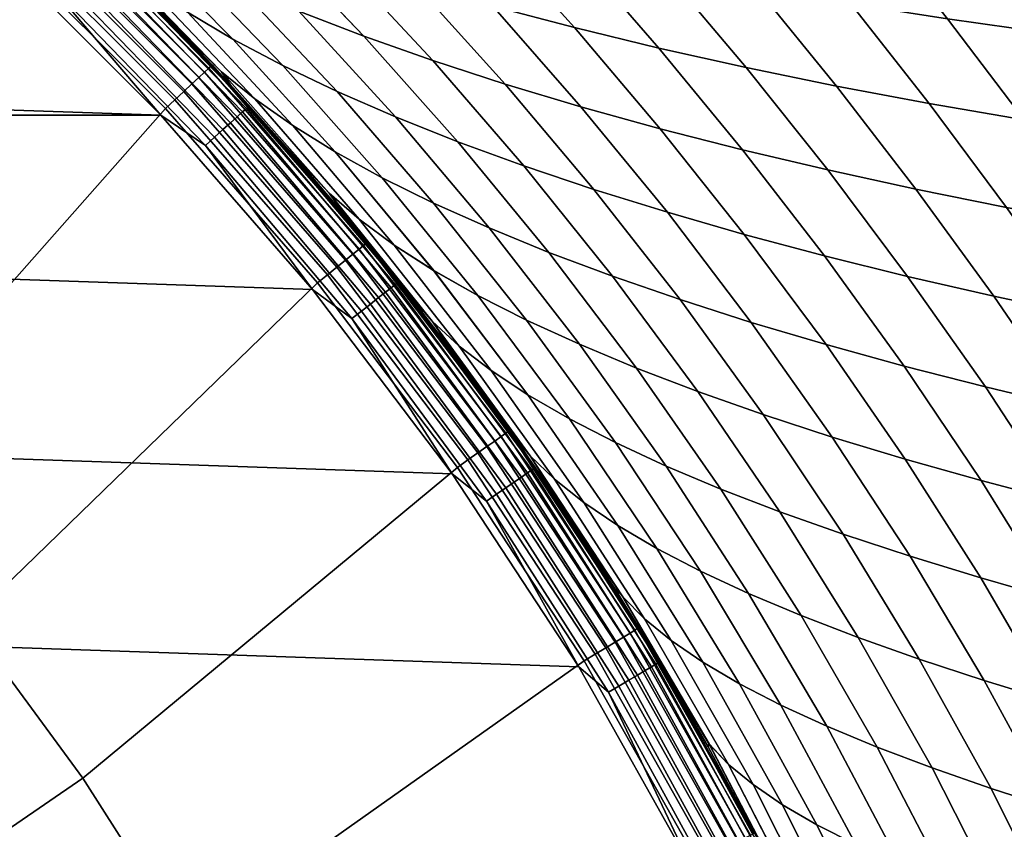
# Model space of a CAD drawing. Header units: metres. Extents: x -24 to 94, y -256 to 25.
# Tile 131 of 195: x 16.2 to 23.05, y 11.07 to 16.7. Entities that reach past the tile are written whole.
import ezdxf

# ---------------------------------------------------------------- set-up
doc = ezdxf.new("R2010")
doc.units = ezdxf.units.M
doc.layers.add('solid_10_061_003_XXX', color=7, linetype='CONTINUOUS')

msp = doc.modelspace()

# ---------------------------------------------------------------- linework, layer by layer
at = {"layer": 'solid_10_061_003_XXX'}
for points in [[(17.534067, 16.375675, 138.980301), (16.375675, 17.534067, 138.980301), (16.358904, 17.516109, 139.068146), (17.516109, 16.358904, 139.068146)], [(16.375675, 17.534067, 138.980301), (17.534067, 16.375675, 138.980301), (17.540064, 16.381275, 138.890091), (16.381275, 17.540064, 138.890091)], [(16.819683, 17.120111, 122.5327), (16.384283, 17.537254, 122.283615), (16.381275, 17.540064, 138.890091), (17.540064, 16.381275, 138.890091)], [(17.66584, 16.245556, 57.005375), (17.540064, 16.381275, 0.5), (16.381275, 17.540064, 0.5), (17.246984, 16.689562, 57.230453)], [(16.679411, 17.246384, 0.413778), (16.381275, 17.540064, 0.5), (17.540064, 16.381275, 0.5)], [(16.819698, 17.120098, 57.467293), (17.246984, 16.689562, 57.230453), (16.381275, 17.540064, 0.5)], [(17.486788, 16.331518, 139.150055), (16.331518, 17.486788, 139.150055), (16.294432, 17.447077, 139.223328), (17.447077, 16.294432, 139.223328)], [(17.516109, 16.358904, 139.068146), (16.358904, 17.516109, 139.068146), (16.331518, 17.486788, 139.150055), (17.486788, 16.331518, 139.150055)], [(16.949648, 17.303362, 60.549644), (17.684408, 16.560143, 60.058403), (17.367159, 16.747889, 59.435154), (16.609022, 17.495163, 59.926411)], [(17.684473, 16.560076, 119.941628), (16.94972, 17.303293, 119.450394), (16.609102, 17.49509, 120.073631), (17.367231, 16.747814, 120.56488)], [(17.927879, 17.276983, 63.53788), (18.594488, 16.580217, 63.002419), (18.1422, 16.754036, 62.400337), (17.45542, 17.451012, 62.935535)], [(18.594534, 16.580179, 116.997597), (17.927935, 17.276939, 116.462143), (17.455484, 17.450958, 117.064491), (18.14225, 16.75399, 117.599686)], [(19.453632, 17.311476, 66.388847), (20.056824, 16.640638, 65.811737), (19.490629, 16.790249, 65.268379), (18.870581, 17.457142, 65.844788)], [(20.056852, 16.640629, 114.188255), (19.453674, 17.311457, 113.611153), (18.870632, 17.457113, 114.15522), (19.490664, 16.79023, 114.731621)], [(17.3983, 16.248877, 139.285507), (16.248877, 17.3983, 139.285507), (16.196371, 17.342079, 139.334518), (17.342079, 16.196371, 139.334518)], [(17.447077, 16.294432, 139.223328), (16.294432, 17.447077, 139.223328), (16.248877, 17.3983, 139.285507), (17.3983, 16.248877, 139.285507)], [(17.342079, 16.196371, 139.334518), (16.196371, 17.342079, 139.334518), (16.13866, 17.280285, 139.368744), (17.280285, 16.13866, 139.368744)], [(22.818342, 17.287621, 69.776337), (23.339195, 16.604559, 69.151527), (22.650888, 16.700991, 68.761391), (22.117516, 17.375105, 69.382668)], [(23.33919, 16.604607, 110.848427), (22.818346, 17.287664, 110.22361), (22.117529, 17.375135, 110.617294), (22.65089, 16.701027, 111.238564)], [(17.280285, 16.13866, 139.368744), (16.13866, 17.280285, 139.368744), (16.077728, 17.215044, 139.387024), (17.215044, 16.077728, 139.387024)], [(16.679411, 17.246384, 0.413778), (17.794096, 16.093809, 0.413778), (17.77742, 16.078728, 0.329482), (16.66378, 17.230223, 0.329482)], [(16.679411, 17.246384, 0.413778), (17.540064, 16.381275, 0.5), (17.794096, 16.093809, 0.413778)], [(17.319118, 17.115791, 61.171417), (18.031607, 16.376026, 60.679882), (17.684408, 16.560143, 60.058403), (16.949648, 17.303362, 60.549644)], [(18.031666, 16.375967, 119.320145), (17.319183, 17.11573, 118.828613), (16.94972, 17.303293, 119.450394), (17.684473, 16.560076, 119.941628)], [(18.425203, 17.108677, 64.129059), (19.07272, 16.411406, 63.592987), (18.594488, 16.580217, 63.002419), (17.927879, 17.276983, 63.53788)], [(19.072758, 16.411375, 116.407021), (18.425251, 17.108641, 115.870956), (17.927935, 17.276939, 116.462143), (18.594534, 16.580179, 116.997597)], [(20.056791, 17.17329, 66.912712), (20.644068, 16.497774, 66.334381), (20.056824, 16.640638, 65.811737), (19.453632, 17.311476, 66.388847)], [(20.644089, 16.497774, 113.665604), (20.056826, 17.173283, 113.08728), (19.453674, 17.311457, 113.611153), (20.056852, 16.640629, 114.188255)], [(23.53219, 17.210051, 70.137978), (24.04113, 16.517405, 69.508766), (23.339195, 16.604559, 69.151527), (22.818342, 17.287621, 69.776337)], [(24.041117, 16.517464, 110.491173), (23.532185, 17.210106, 109.861961), (22.818346, 17.287664, 110.22361), (23.33919, 16.604607, 110.848427)], [(14.969821, 13.539404, 139.704315), (17.215044, 16.077728, 139.387024), (16.077728, 17.215044, 139.387024), (14.032059, 14.509042, 139.704315)], [(16.638201, 17.203773, 0.250378), (17.750132, 16.054047, 0.250378), (17.71306, 16.020517, 0.178874), (16.603453, 17.167843, 0.178874)], [(16.66378, 17.230223, 0.329482), (17.77742, 16.078728, 0.329482), (17.750132, 16.054047, 0.250378), (16.638201, 17.203773, 0.250378)], [(-17.182989, 16.031057), (-16.048237, 17.166946), (17.182987, 16.031057)], [(-16.048237, 17.166946), (16.048237, 17.166948), (17.182987, 16.031057)], [(16.397381, 16.954767, 0.007596), (17.182987, 16.031057), (16.048237, 17.166948)], [(16.560593, 17.123526, 0.117146), (17.667336, 15.979161, 0.117146), (17.614349, 15.931239, 0.067075), (16.510925, 17.07217, 0.067075)], [(16.603453, 17.167843, 0.178874), (17.71306, 16.020517, 0.178874), (17.667336, 15.979161, 0.117146), (16.560593, 17.123526, 0.117146)], [(17.604454, 16.333107, 122.252777), (16.825089, 17.133621, 121.806412), (16.819683, 17.120111, 122.5327), (17.246971, 16.689577, 122.769539)], [(17.246971, 16.689577, 122.769539), (16.819683, 17.120111, 122.5327), (17.540064, 16.381275, 138.890091)], [(16.825001, 17.133707, 58.193634), (17.60437, 16.333199, 57.747269), (17.246984, 16.689562, 57.230453), (16.819698, 17.120098, 57.467293)], [(17.080481, 16.939123, 58.81271), (17.835979, 16.144823, 58.366444), (17.60437, 16.333199, 57.747269), (16.825001, 17.133707, 58.193634)], [(17.836058, 16.144739, 121.633591), (17.080561, 16.939045, 121.187332), (16.825089, 17.133621, 121.806412), (17.604454, 16.333107, 122.252777)], [(17.716833, 16.932625, 61.789165), (18.408129, 16.195683, 61.297028), (18.031607, 16.376026, 60.679882), (17.319118, 17.115791, 61.171417)], [(18.40818, 16.195629, 118.702995), (17.716892, 16.932571, 118.210861), (17.319183, 17.11573, 118.828613), (18.031666, 16.375967, 119.320145)], [(18.946438, 16.946346, 64.706688), (19.57588, 16.247839, 64.169632), (19.07272, 16.411406, 63.592987), (18.425203, 17.108677, 64.129059)], [(19.575912, 16.247816, 115.830368), (18.94648, 16.94632, 115.29332), (18.425251, 17.108641, 115.870956), (19.072758, 16.411375, 116.407021)], [(20.679163, 17.042852, 67.414024), (21.2514, 16.361912, 66.833923), (20.644068, 16.497774, 66.334381), (20.056791, 17.17329, 66.912712)], [(21.251413, 16.361921, 113.166054), (20.67919, 17.042854, 112.58596), (20.056826, 17.173283, 113.08728), (20.644089, 16.497774, 113.665604)], [(16.510925, 17.07217, 0.067075), (17.614349, 15.931239, 0.067075), (17.555716, 15.878207, 0.030184), (16.455963, 17.015341, 0.030184)], [(21.319729, 16.920448, 67.890602), (21.877737, 16.233335, 67.308144), (21.2514, 16.361912, 66.833923), (20.679163, 17.042852, 67.414024)], [(21.877745, 16.233355, 112.691826), (21.319748, 16.920462, 112.109367), (20.67919, 17.042854, 112.58596), (21.251413, 16.361921, 113.166054)], [(16.455963, 17.015341, 0.030184), (17.555716, 15.878207, 0.030184), (17.493217, 15.821681, 0.007596), (16.397381, 16.954767, 0.007596)], [(16.397381, 16.954767, 0.007596), (17.493217, 15.821681, 0.007596), (17.182987, 16.031057)], [(17.367159, 16.747889, 59.435154), (18.099802, 15.959294, 58.988621), (17.835979, 16.144823, 58.366444), (17.080481, 16.939123, 58.81271)], [(18.099873, 15.959217, 121.011414), (17.367231, 16.747814, 120.56488), (17.080561, 16.939045, 121.187332), (17.836058, 16.144739, 121.633591)], [(18.1422, 16.754036, 62.400337), (18.813349, 16.019253, 61.907261), (18.408129, 16.195683, 61.297028), (17.716833, 16.932625, 61.789165)], [(18.813396, 16.019207, 118.092758), (18.14225, 16.75399, 117.599686), (17.716892, 16.932571, 118.210861), (18.40818, 16.195629, 118.702995)], [(19.490629, 16.790249, 65.268379), (20.102962, 16.089758, 64.729935), (19.57588, 16.247839, 64.169632), (18.946438, 16.946346, 64.706688)], [(20.102989, 16.089745, 115.270058), (19.490664, 16.79023, 114.731621), (18.94648, 16.94632, 115.29332), (19.575912, 16.247816, 115.830368)], [(21.977352, 16.806391, 68.340408), (22.521875, 16.112356, 67.754974), (21.877737, 16.233335, 67.308144), (21.319729, 16.920448, 67.890602)], [(22.521877, 16.112385, 112.244987), (21.977364, 16.806417, 111.659561), (21.319748, 16.920462, 112.109367), (21.877745, 16.233355, 112.691826)], [(20.056824, 16.640638, 65.811737), (20.652952, 15.937405, 65.271492), (20.102962, 16.089758, 64.729935), (19.490629, 16.790249, 65.268379)], [(20.652973, 15.937398, 114.7285), (20.056852, 16.640629, 114.188255), (19.490664, 16.79023, 114.731621), (20.102989, 16.089745, 115.270058)], [(22.650888, 16.700991, 68.761391), (23.182604, 15.999287, 68.172348), (22.521875, 16.112356, 67.754974), (21.977352, 16.806391, 68.340408)], [(23.1826, 15.999326, 111.827606), (22.65089, 16.701027, 111.238564), (21.977364, 16.806417, 111.659561), (22.521877, 16.112385, 112.244987)], [(17.684408, 16.560143, 60.058403), (18.395189, 15.776716, 59.611221), (18.099802, 15.959294, 58.988621), (17.367159, 16.747889, 59.435154)], [(18.395254, 15.776646, 120.388809), (17.684473, 16.560076, 119.941628), (17.367231, 16.747814, 120.56488), (18.099873, 15.959217, 121.011414)], [(18.594488, 16.580217, 63.002419), (19.246508, 15.846903, 62.508064), (18.813349, 16.019253, 61.907261), (18.1422, 16.754036, 62.400337)], [(19.24655, 15.846864, 117.491951), (18.594534, 16.580179, 116.997597), (18.14225, 16.75399, 117.599686), (18.813396, 16.019207, 118.092758)], [(23.339195, 16.604559, 69.151527), (23.858713, 15.894439, 68.558212), (23.182604, 15.999287, 68.172348), (22.650888, 16.700991, 68.761391)], [(23.858704, 15.894487, 111.441742), (23.33919, 16.604607, 110.848427), (22.65089, 16.701027, 111.238564), (23.1826, 15.999326, 111.827606)], [(17.665827, 16.245569, 122.994621), (17.246971, 16.689577, 122.769539), (17.540064, 16.381275, 138.890091)], [(17.604454, 16.333107, 122.252777), (17.246971, 16.689577, 122.769539), (17.665827, 16.245569, 122.994621)], [(17.60437, 16.333199, 57.747269), (17.66584, 16.245556, 57.005375), (17.246984, 16.689562, 57.230453)], [(20.644068, 16.497774, 66.334381), (21.224842, 15.791017, 65.791878), (20.652952, 15.937405, 65.271492), (20.056824, 16.640638, 65.811737)], [(21.224857, 15.791018, 114.208107), (20.644089, 16.497774, 113.665604), (20.056852, 16.640629, 114.188255), (20.652973, 15.937398, 114.7285)], [(19.07272, 16.411406, 63.592987), (19.706573, 15.678844, 63.097004), (19.246508, 15.846903, 62.508064), (18.594488, 16.580217, 63.002419)], [(19.70661, 15.678813, 116.903008), (19.072758, 16.411375, 116.407021), (18.594534, 16.580179, 116.997597), (19.24655, 15.846864, 117.491951)], [(18.031607, 16.376026, 60.679882), (18.721498, 15.597198, 60.231686), (18.395189, 15.776716, 59.611221), (17.684408, 16.560143, 60.058403)], [(18.721558, 15.597133, 119.768341), (18.031666, 16.375967, 119.320145), (17.684473, 16.560076, 119.941628), (18.395254, 15.776646, 120.388809)], [(21.2514, 16.361912, 66.833923), (21.817612, 15.650836, 66.288696), (21.224842, 15.791017, 65.791878), (20.644068, 16.497774, 66.334381)], [(21.817621, 15.650847, 113.711281), (21.251413, 16.361921, 113.166054), (20.644089, 16.497774, 113.665604), (21.224857, 15.791018, 114.208107)], [(18.591646, 15.125426, 139.068146), (17.516109, 16.358904, 139.068146), (17.486788, 16.331518, 139.150055), (18.560524, 15.100106, 139.150055)], [(18.610706, 15.140933, 138.980301), (17.534067, 16.375675, 138.980301), (17.516109, 16.358904, 139.068146), (18.591646, 15.125426, 139.068146)], [(17.534067, 16.375675, 138.980301), (18.610706, 15.140933, 138.980301), (18.617071, 15.146111, 138.890091), (17.540064, 16.381275, 138.890091)], [(18.075855, 15.78808, 123.208145), (17.665827, 16.245569, 122.994621), (17.540064, 16.381275, 138.890091), (18.617071, 15.146111, 138.890091)], [(18.868483, 14.831736, 56.397972), (18.617071, 15.146111, 0.5), (17.540064, 16.381275, 0.5), (18.476885, 15.316813, 56.589436)], [(17.794096, 16.093809, 0.413778), (17.540064, 16.381275, 0.5), (18.617071, 15.146111, 0.5)], [(18.075867, 15.788067, 56.791847), (18.476885, 15.316813, 56.589436), (17.540064, 16.381275, 0.5)], [(17.66584, 16.245556, 57.005375), (18.075867, 15.788067, 56.791847), (17.540064, 16.381275, 0.5)], [(18.408129, 16.195683, 61.297028), (19.078083, 15.420844, 60.847443), (18.721498, 15.597198, 60.231686), (18.031607, 16.376026, 60.679882)], [(19.078135, 15.420787, 119.15258), (18.40818, 16.195629, 118.702995), (18.031666, 16.375967, 119.320145), (18.721558, 15.597133, 119.768341)], [(19.57588, 16.247839, 64.169632), (20.192486, 15.515298, 63.671658), (19.706573, 15.678844, 63.097004), (19.07272, 16.411406, 63.592987)], [(20.192516, 15.515274, 116.328346), (19.575912, 16.247816, 115.830368), (19.072758, 16.411375, 116.407021), (19.70661, 15.678813, 116.903008)], [(21.877737, 16.233335, 67.308144), (22.43012, 15.517138, 66.759705), (21.817612, 15.650836, 66.288696), (21.2514, 16.361912, 66.833923)], [(22.430124, 15.517157, 113.240273), (21.877745, 16.233355, 112.691826), (21.251413, 16.361921, 113.166054), (21.817621, 15.650847, 113.711281)], [(18.518375, 15.065815, 139.223328), (17.447077, 16.294432, 139.223328), (17.3983, 16.248877, 139.285507), (18.466602, 15.023696, 139.285507)], [(18.560524, 15.100106, 139.150055), (17.486788, 16.331518, 139.150055), (17.447077, 16.294432, 139.223328), (18.518375, 15.065815, 139.223328)], [(17.60437, 16.333199, 57.747269), (18.352242, 15.489162, 57.344162), (18.075867, 15.788067, 56.791847), (17.66584, 16.245556, 57.005375)], [(17.835979, 16.144823, 58.366444), (18.561659, 15.308011, 57.963139), (18.352242, 15.489162, 57.344162), (17.60437, 16.333199, 57.747269)], [(18.352324, 15.489064, 122.655876), (17.604454, 16.333107, 122.252777), (17.665827, 16.245569, 122.994621), (18.075855, 15.78808, 123.208145)], [(18.561735, 15.30792, 122.036903), (17.836058, 16.144739, 121.633591), (17.604454, 16.333107, 122.252777), (18.352324, 15.489064, 122.655876)], [(18.466602, 15.023696, 139.285507), (17.3983, 16.248877, 139.285507), (17.342079, 16.196371, 139.334518), (18.406929, 14.975148, 139.334518)], [(20.102962, 16.089758, 64.729935), (20.703182, 15.356482, 64.229607), (20.192486, 15.515298, 63.671658), (19.57588, 16.247839, 64.169632)], [(20.703207, 15.356465, 115.770393), (20.102989, 16.089745, 115.270058), (19.575912, 16.247816, 115.830368), (20.192516, 15.515274, 116.328346)], [(22.521875, 16.112356, 67.754974), (23.061098, 15.390224, 67.202827), (22.43012, 15.517138, 66.759705), (21.877737, 16.233335, 67.308144)], [(23.061098, 15.390253, 112.797142), (22.521877, 16.112385, 112.244987), (21.877745, 16.233355, 112.691826), (22.430124, 15.517157, 113.240273)], [(18.406929, 14.975148, 139.334518), (17.342079, 16.196371, 139.334518), (17.280285, 16.13866, 139.368744), (18.341343, 14.921789, 139.368744)], [(18.813349, 16.019253, 61.907261), (19.464294, 15.247765, 61.455921), (19.078083, 15.420844, 60.847443), (18.408129, 16.195683, 61.297028)], [(19.464342, 15.247714, 118.544098), (18.813396, 16.019207, 118.092758), (18.40818, 16.195629, 118.702995), (19.078135, 15.420787, 119.15258)], [(18.341343, 14.921789, 139.368744), (17.280285, 16.13866, 139.368744), (17.215044, 16.077728, 139.387024), (18.272095, 14.865451, 139.387024)], [(17.794096, 16.093809, 0.413778), (18.829308, 14.869355, 0.413778), (18.811661, 14.85542, 0.329482), (17.77742, 16.078728, 0.329482)], [(17.794096, 16.093809, 0.413778), (18.617071, 15.146111, 0.5), (18.829308, 14.869355, 0.413778)], [(18.099802, 15.959294, 58.988621), (18.804165, 15.129242, 58.584641), (18.561659, 15.308011, 57.963139), (17.835979, 16.144823, 58.366444)], [(18.804235, 15.129157, 121.41539), (18.099873, 15.959217, 121.011414), (17.836058, 16.144739, 121.633591), (18.561735, 15.30792, 122.036903)], [(20.652952, 15.937405, 65.271492), (21.237604, 15.202614, 64.768425), (20.703182, 15.356482, 64.229607), (20.102962, 16.089758, 64.729935)], [(21.237623, 15.202606, 115.231567), (20.652973, 15.937398, 114.7285), (20.102989, 16.089745, 115.270058), (20.703207, 15.356465, 115.770393)], [(23.182604, 15.999287, 68.172348), (23.709274, 15.270404, 67.615982), (23.061098, 15.390224, 67.202827), (22.521875, 16.112356, 67.754974)], [(23.709269, 15.270441, 112.38398), (23.1826, 15.999326, 111.827606), (22.521877, 16.112385, 112.244987), (23.061098, 15.390253, 112.797142)], [(-17.182989, 16.031057), (18.237709, 14.82012), (19.207317, 13.539899), (-18.237711, 14.820119)], [(-17.182989, 16.031057), (17.182987, 16.031057), (18.237709, 14.82012)], [(15.840724, 12.509295, 139.704315), (18.272095, 14.865451, 139.387024), (17.215044, 16.077728, 139.387024), (14.969821, 13.539404, 139.704315)], [(17.493217, 15.821681, 0.007596), (18.237709, 14.82012), (17.182987, 16.031057)], [(17.71306, 16.020517, 0.178874), (18.743557, 14.80164, 0.178874), (18.695173, 14.763431, 0.117146), (17.667336, 15.979161, 0.117146)], [(17.750132, 16.054047, 0.250378), (18.782785, 14.832617, 0.250378), (18.743557, 14.80164, 0.178874), (17.71306, 16.020517, 0.178874)], [(17.77742, 16.078728, 0.329482), (18.811661, 14.85542, 0.329482), (18.782785, 14.832617, 0.250378), (17.750132, 16.054047, 0.250378)], [(19.246508, 15.846903, 62.508064), (19.879343, 15.078092, 62.054607), (19.464294, 15.247765, 61.455921), (18.813349, 16.019253, 61.907261)], [(19.879385, 15.078049, 117.945404), (19.24655, 15.846864, 117.491951), (18.813396, 16.019207, 118.092758), (19.464342, 15.247714, 118.544098)], [(17.667336, 15.979161, 0.117146), (18.695173, 14.763431, 0.117146), (18.639105, 14.719153, 0.067075), (17.614349, 15.931239, 0.067075)], [(18.395189, 15.776716, 59.611221), (19.079096, 14.952927, 59.206123), (18.804165, 15.129242, 58.584641), (18.099802, 15.959294, 58.988621)], [(19.079161, 14.952848, 120.793907), (18.395254, 15.776646, 120.388809), (18.099873, 15.959217, 121.011414), (18.804235, 15.129157, 121.41539)], [(17.555716, 15.878207, 0.030184), (18.577059, 14.670156, 0.030184), (18.510925, 14.617931, 0.007596), (17.493217, 15.821681, 0.007596)], [(17.614349, 15.931239, 0.067075), (18.639105, 14.719153, 0.067075), (18.577059, 14.670156, 0.030184), (17.555716, 15.878207, 0.030184)], [(21.224842, 15.791017, 65.791878), (21.794687, 15.053915, 65.285698), (21.237604, 15.202614, 64.768425), (20.652952, 15.937405, 65.271492)], [(21.794703, 15.053915, 114.714294), (21.224857, 15.791018, 114.208107), (20.652973, 15.937398, 114.7285), (21.237623, 15.202606, 115.231567)], [(17.493217, 15.821681, 0.007596), (18.510925, 14.617931, 0.007596), (18.237709, 14.82012)], [(19.706573, 15.678844, 63.097004), (20.322159, 14.912015, 62.641075), (19.879343, 15.078092, 62.054607), (19.246508, 15.846903, 62.508064)], [(20.322193, 14.911979, 117.358932), (19.70661, 15.678813, 116.903008), (19.24655, 15.846864, 117.491951), (19.879385, 15.078049, 117.945404)], [(18.476873, 15.316825, 123.410561), (18.075855, 15.78808, 123.208145), (18.617071, 15.146111, 138.890091)], [(18.352324, 15.489064, 122.655876), (18.075855, 15.78808, 123.208145), (18.476873, 15.316825, 123.410561)], [(18.352242, 15.489162, 57.344162), (18.476885, 15.316813, 56.589436), (18.075867, 15.788067, 56.791847)], [(18.721498, 15.597198, 60.231686), (19.385792, 14.779137, 59.825031), (19.079096, 14.952927, 59.206123), (18.395189, 15.776716, 59.611221)], [(19.385851, 14.779065, 120.174995), (18.721558, 15.597133, 119.768341), (18.395254, 15.776646, 120.388809), (19.079161, 14.952848, 120.793907)], [(21.817612, 15.650836, 66.288696), (22.373365, 14.910604, 65.778999), (21.794687, 15.053915, 65.285698), (21.224842, 15.791017, 65.791878)], [(22.373377, 14.910612, 114.220985), (21.817621, 15.650847, 113.711281), (21.224857, 15.791018, 114.208107), (21.794703, 15.053915, 114.714294)], [(20.192486, 15.515298, 63.671658), (20.791634, 14.749727, 63.212906), (20.322159, 14.912015, 62.641075), (19.706573, 15.678844, 63.097004)], [(20.791664, 14.7497, 116.787094), (20.192516, 15.515274, 116.328346), (19.70661, 15.678813, 116.903008), (20.322193, 14.911979, 117.358932)], [(22.43012, 15.517138, 66.759705), (22.972443, 14.772938, 66.246101), (22.373365, 14.910604, 65.778999), (21.817612, 15.650836, 66.288696)], [(22.972448, 14.772954, 113.753876), (22.430124, 15.517157, 113.240273), (21.817621, 15.650847, 113.711281), (22.373377, 14.910612, 114.220985)], [(19.078083, 15.420844, 60.847443), (19.723593, 14.607944, 60.438812), (19.385792, 14.779137, 59.825031), (18.721498, 15.597198, 60.231686)], [(19.723644, 14.607879, 119.561211), (19.078135, 15.420787, 119.15258), (18.721558, 15.597133, 119.768341), (19.385851, 14.779065, 120.174995)], [(18.352242, 15.489162, 57.344162), (19.067636, 14.600075, 56.980953), (18.868483, 14.831736, 56.397972), (18.476885, 15.316813, 56.589436)], [(18.561659, 15.308011, 57.963139), (19.256348, 14.427188, 57.599575), (19.067636, 14.600075, 56.980953), (18.352242, 15.489162, 57.344162)], [(19.067717, 14.599969, 123.019089), (18.352324, 15.489064, 122.655876), (18.476873, 15.316825, 123.410561), (18.868473, 14.831748, 123.60202)], [(19.256424, 14.427089, 122.400459), (18.561735, 15.30792, 122.036903), (18.352324, 15.489064, 122.655876), (19.067717, 14.599969, 123.019089)], [(20.703182, 15.356482, 64.229607), (21.286665, 14.591424, 63.767689), (20.791634, 14.749727, 63.212906), (20.192486, 15.515298, 63.671658)], [(21.286692, 14.591403, 116.232307), (20.703207, 15.356465, 115.770393), (20.192516, 15.515274, 116.328346), (20.791664, 14.7497, 116.787094)], [(23.061098, 15.390224, 67.202827), (23.59059, 14.641212, 66.684929), (22.972443, 14.772938, 66.246101), (22.43012, 15.517138, 66.759705)], [(23.59059, 14.641235, 113.315041), (23.061098, 15.390253, 112.797142), (22.430124, 15.517157, 113.240273), (22.972448, 14.772954, 113.753876)], [(19.464294, 15.247765, 61.455921), (20.091833, 14.439419, 61.044918), (19.723593, 14.607944, 60.438812), (19.078083, 15.420844, 60.847443)], [(20.091881, 14.439362, 118.955101), (19.464342, 15.247714, 118.544098), (19.078135, 15.420787, 119.15258), (19.723644, 14.607879, 119.561211)], [(21.237604, 15.202614, 64.768425), (21.80615, 14.437297, 64.303009), (21.286665, 14.591424, 63.767689), (20.703182, 15.356482, 64.229607)], [(21.806171, 14.437284, 115.696983), (21.237623, 15.202606, 115.231567), (20.703207, 15.356465, 115.770393), (21.286692, 14.591403, 116.232307)], [(18.868473, 14.831748, 123.60202), (18.476873, 15.316825, 123.410561), (18.617071, 15.146111, 138.890091)], [(18.804165, 15.129242, 58.584641), (19.478888, 14.256269, 58.220181), (19.256348, 14.427188, 57.599575), (18.561659, 15.308011, 57.963139)], [(19.478956, 14.256177, 121.779846), (18.804235, 15.129157, 121.41539), (18.561735, 15.30792, 122.036903), (19.256424, 14.427089, 122.400459)], [(19.879343, 15.078092, 62.054607), (20.489704, 14.273665, 61.640842), (20.091833, 14.439419, 61.044918), (19.464294, 15.247765, 61.455921)], [(20.489746, 14.273615, 118.359169), (19.879385, 15.078049, 117.945404), (19.464342, 15.247714, 118.544098), (20.091881, 14.439362, 118.955101)], [(21.794687, 15.053915, 65.285698), (22.348984, 14.287542, 64.816452), (21.80615, 14.437297, 64.303009), (21.237604, 15.202614, 64.768425)], [(22.349001, 14.287537, 115.18354), (21.794703, 15.053915, 114.714294), (21.237623, 15.202606, 115.231567), (21.806171, 14.437284, 115.696983)], [(19.5805, 13.821426, 139.068146), (18.591646, 15.125426, 139.068146), (18.560524, 15.100106, 139.150055), (19.547722, 13.798289, 139.150055)], [(19.600574, 13.835596, 138.980301), (18.610706, 15.140933, 138.980301), (18.591646, 15.125426, 139.068146), (19.5805, 13.821426, 139.068146)], [(18.610706, 15.140933, 138.980301), (19.600574, 13.835596, 138.980301), (19.607277, 13.840327, 138.890091), (18.617071, 15.146111, 138.890091)], [(19.250242, 14.332767, 123.782684), (18.868473, 14.831748, 123.60202), (18.617071, 15.146111, 138.890091), (19.607277, 13.840327, 138.890091)], [(19.62146, 13.820213, 56.046844), (19.607277, 13.840327, 0.5), (18.617071, 15.146111, 0.5), (19.25025, 14.332754, 56.217312)], [(18.829308, 14.869355, 0.413778), (18.617071, 15.146111, 0.5), (19.607277, 13.840327, 0.5)], [(18.868483, 14.831736, 56.397972), (19.25025, 14.332754, 56.217312), (18.617071, 15.146111, 0.5)], [(19.079096, 14.952927, 59.206123), (19.734585, 14.087356, 58.840248), (19.478888, 14.256269, 58.220181), (18.804165, 15.129242, 58.584641)], [(19.734648, 14.08727, 121.159782), (19.079161, 14.952848, 120.793907), (18.804235, 15.129157, 121.41539), (19.478956, 14.256177, 121.779846)], [(19.503332, 13.766954, 139.223328), (18.518375, 15.065815, 139.223328), (18.466602, 15.023696, 139.285507), (19.448807, 13.728466, 139.285507)], [(19.547722, 13.798289, 139.150055), (18.560524, 15.100106, 139.150055), (18.518375, 15.065815, 139.223328), (19.503332, 13.766954, 139.223328)], [(20.322159, 14.912015, 62.641075), (20.916098, 14.110842, 62.224186), (20.489704, 14.273665, 61.640842), (19.879343, 15.078092, 62.054607)], [(20.916136, 14.110799, 117.775826), (20.322193, 14.911979, 117.358932), (19.879385, 15.078049, 117.945404), (20.489746, 14.273615, 118.359169)], [(19.448807, 13.728466, 139.285507), (18.466602, 15.023696, 139.285507), (18.406929, 14.975148, 139.334518), (19.38596, 13.684104, 139.334518)], [(22.373365, 14.910604, 65.778999), (22.914053, 14.142354, 65.305611), (22.348984, 14.287542, 64.816452), (21.794687, 15.053915, 65.285698)], [(22.914066, 14.142357, 114.694374), (22.373377, 14.910612, 114.220985), (21.794703, 15.053915, 114.714294), (22.349001, 14.287537, 115.18354)], [(19.316883, 13.635345, 139.368744), (18.341343, 14.921789, 139.368744), (18.272095, 14.865451, 139.387024), (19.243952, 13.583864, 139.387024)], [(19.38596, 13.684104, 139.334518), (18.406929, 14.975148, 139.334518), (18.341343, 14.921789, 139.368744), (19.316883, 13.635345, 139.368744)], [(19.385792, 14.779137, 59.825031), (20.02277, 13.920483, 59.457253), (19.734585, 14.087356, 58.840248), (19.079096, 14.952927, 59.206123)], [(20.022829, 13.920403, 120.54277), (19.385851, 14.779065, 120.174995), (19.079161, 14.952848, 120.793907), (19.734648, 14.08727, 121.159782)], [(16.640879, 11.423316, 139.704315), (19.243952, 13.583864, 139.387024), (18.272095, 14.865451, 139.387024), (15.840724, 12.509295, 139.704315)], [(18.811661, 14.85542, 0.329482), (19.761885, 13.565766, 0.329482), (19.73155, 13.544942, 0.250378), (18.782785, 14.832617, 0.250378)], [(18.829308, 14.869355, 0.413778), (19.780422, 13.578491, 0.413778), (19.761885, 13.565766, 0.329482), (18.811661, 14.85542, 0.329482)], [(18.829308, 14.869355, 0.413778), (19.607277, 13.840327, 0.5), (19.780422, 13.578491, 0.413778)], [(20.791634, 14.749727, 63.212906), (21.369873, 13.951116, 62.792553), (20.916098, 14.110842, 62.224186), (20.322159, 14.912015, 62.641075)], [(21.369907, 13.951079, 117.207451), (20.791664, 14.7497, 116.787094), (20.322193, 14.911979, 117.358932), (20.916136, 14.110799, 117.775826)], [(22.972443, 14.772938, 66.246101), (23.500113, 14.001969, 65.768265), (22.914053, 14.142354, 65.305611), (22.373365, 14.910604, 65.778999)], [(23.500122, 14.00198, 114.23172), (22.972448, 14.772954, 113.753876), (22.373377, 14.910612, 114.220985), (22.914066, 14.142357, 114.694374)], [(-18.237711, 14.820119), (19.207317, 13.539899), (20.087158, 12.196555), (-19.207319, 13.539897)], [(18.510925, 14.617931, 0.007596), (19.207317, 13.539899), (18.237709, 14.82012)], [(18.743557, 14.80164, 0.178874), (19.690342, 13.516654, 0.178874), (19.639513, 13.481762, 0.117146), (18.695173, 14.763431, 0.117146)], [(18.782785, 14.832617, 0.250378), (19.73155, 13.544942, 0.250378), (19.690342, 13.516654, 0.178874), (18.743557, 14.80164, 0.178874)], [(19.067717, 14.599969, 123.019089), (18.868473, 14.831748, 123.60202), (19.250242, 14.332767, 123.782684)], [(19.067636, 14.600075, 56.980953), (19.25025, 14.332754, 56.217312), (18.868483, 14.831736, 56.397972)], [(18.639105, 14.719153, 0.067075), (19.580612, 13.441329, 0.067075), (19.515432, 13.396585, 0.030184), (18.577059, 14.670156, 0.030184)], [(18.695173, 14.763431, 0.117146), (19.639513, 13.481762, 0.117146), (19.580612, 13.441329, 0.067075), (18.639105, 14.719153, 0.067075)], [(19.723593, 14.607944, 60.438812), (20.342775, 13.755687, 60.068668), (20.02277, 13.920483, 59.457253), (19.385792, 14.779137, 59.825031)], [(20.342831, 13.755614, 119.931351), (19.723644, 14.607879, 119.561211), (19.385851, 14.779065, 120.174995), (20.022829, 13.920403, 120.54277)], [(21.286665, 14.591424, 63.767689), (21.849892, 13.794653, 63.343552), (21.369873, 13.951116, 62.792553), (20.791634, 14.749727, 63.212906)], [(21.84992, 13.794624, 116.656448), (21.286692, 14.591403, 116.232307), (20.791664, 14.7497, 116.787094), (21.369907, 13.951079, 117.207451)], [(23.59059, 14.641212, 66.684929), (24.105778, 13.866665, 66.202362), (23.500113, 14.001969, 65.768265), (22.972443, 14.772938, 66.246101)], [(24.105782, 13.866684, 113.797623), (23.59059, 14.641235, 113.315041), (22.972448, 14.772954, 113.753876), (23.500122, 14.00198, 114.23172)], [(18.577059, 14.670156, 0.030184), (19.515432, 13.396585, 0.030184), (19.445957, 13.348894, 0.007596), (18.510925, 14.617931, 0.007596)], [(18.510925, 14.617931, 0.007596), (19.445957, 13.348894, 0.007596), (19.207317, 13.539899)], [(19.067636, 14.600075, 56.980953), (19.7491, 13.664855, 56.654533), (19.62146, 13.820213, 56.046844), (19.25025, 14.332754, 56.217312)], [(19.256348, 14.427188, 57.599575), (19.918427, 13.501303, 57.272785), (19.7491, 13.664855, 56.654533), (19.067636, 14.600075, 56.980953)], [(19.067717, 14.599969, 123.019089), (19.250242, 14.332767, 123.782684), (19.621452, 13.820226, 123.953148), (19.749176, 13.664743, 123.345505)], [(19.918499, 13.501197, 122.727249), (19.256424, 14.427089, 122.400459), (19.067717, 14.599969, 123.019089), (19.749176, 13.664743, 123.345505)], [(20.091833, 14.439419, 61.044918), (20.69393, 13.593005, 60.671978), (20.342775, 13.755687, 60.068668), (19.723593, 14.607944, 60.438812)], [(20.693979, 13.592939, 119.328041), (20.091881, 14.439362, 118.955101), (19.723644, 14.607879, 119.561211), (20.342831, 13.755614, 119.931351)], [(21.80615, 14.437297, 64.303009), (22.355011, 13.641621, 63.874794), (21.849892, 13.794653, 63.343552), (21.286665, 14.591424, 63.767689)], [(22.355036, 13.6416, 116.125206), (21.806171, 14.437284, 115.696983), (21.286692, 14.591403, 116.232307), (21.84992, 13.794624, 116.656448)], [(20.489704, 14.273665, 61.640842), (21.075405, 13.432506, 61.264702), (20.69393, 13.593005, 60.671978), (20.091833, 14.439419, 61.044918)], [(21.075449, 13.432447, 118.735313), (20.489746, 14.273615, 118.359169), (20.091881, 14.439362, 118.955101), (20.693979, 13.592939, 119.328041)], [(19.478888, 14.256269, 58.220181), (20.122196, 13.339356, 57.89241), (19.918427, 13.501303, 57.272785), (19.256348, 14.427188, 57.599575)], [(20.122263, 13.339257, 122.10762), (19.478956, 14.256177, 121.779846), (19.256424, 14.427089, 122.400459), (19.918499, 13.501197, 122.727249)], [(22.348984, 14.287542, 64.816452), (22.884092, 13.492186, 64.383881), (22.355011, 13.641621, 63.874794), (21.80615, 14.437297, 64.303009)], [(22.884111, 13.492172, 115.616112), (22.349001, 14.287537, 115.18354), (21.806171, 14.437284, 115.696983), (22.355036, 13.6416, 116.125206)], [(19.621452, 13.820226, 123.953148), (19.250242, 14.332767, 123.782684), (19.607277, 13.840327, 138.890091)], [(19.734585, 14.087356, 58.840248), (20.359737, 13.179021, 58.510925), (20.122196, 13.339356, 57.89241), (19.478888, 14.256269, 58.220181)], [(20.359798, 13.178927, 121.489098), (19.734648, 14.08727, 121.159782), (19.478956, 14.256177, 121.779846), (20.122263, 13.339257, 122.10762)], [(20.916098, 14.110842, 62.224186), (21.486069, 13.27432, 61.844482), (21.075405, 13.432506, 61.264702), (20.489704, 14.273665, 61.640842)], [(21.486109, 13.274267, 118.155533), (20.916136, 14.110799, 117.775826), (20.489746, 14.273615, 118.359169), (21.075449, 13.432447, 118.735313)], [(22.914053, 14.142354, 65.305611), (23.435986, 13.346516, 64.868431), (22.884092, 13.492186, 64.383881), (22.348984, 14.287542, 64.816452)], [(23.436003, 13.34651, 115.131561), (22.914066, 14.142357, 114.694374), (22.349001, 14.287537, 115.18354), (22.884111, 13.492172, 115.616112)], [(21.369873, 13.951116, 62.792553), (21.924749, 13.118585, 62.408951), (21.486069, 13.27432, 61.844482), (20.916098, 14.110842, 62.224186)], [(21.924784, 13.11854, 117.591057), (21.369907, 13.951079, 117.207451), (20.916136, 14.110799, 117.775826), (21.486109, 13.274267, 118.155533)], [(23.500113, 14.001969, 65.768265), (24.009399, 13.204824, 65.326256), (23.435986, 13.346516, 64.868431), (22.914053, 14.142354, 65.305611)], [(24.009413, 13.204826, 114.673737), (23.500122, 14.00198, 114.23172), (22.914066, 14.142357, 114.694374), (23.436003, 13.34651, 115.131561)], [(20.02277, 13.920483, 59.457253), (20.630377, 13.020299, 59.125847), (20.359737, 13.179021, 58.510925), (19.734585, 14.087356, 58.840248)], [(20.630434, 13.020211, 120.874176), (20.022829, 13.920403, 120.54277), (19.734648, 14.08727, 121.159782), (20.359798, 13.178927, 121.489098)], [(20.342775, 13.755687, 60.068668), (20.933445, 12.863193, 59.734684), (20.630377, 13.020299, 59.125847), (20.02277, 13.920483, 59.457253)], [(20.933498, 12.863112, 120.265335), (20.342831, 13.755614, 119.931351), (20.022829, 13.920403, 120.54277), (20.630434, 13.020211, 120.874176)], [(21.849892, 13.794653, 63.343552), (22.390278, 12.965438, 62.955757), (21.924749, 13.118585, 62.408951), (21.369873, 13.951116, 62.792553)], [(22.39031, 12.9654, 117.04425), (21.84992, 13.794624, 116.656448), (21.369907, 13.951079, 117.207451), (21.924784, 13.11854, 117.591057)], [(20.499056, 12.465752, 138.980301), (19.600574, 13.835596, 138.980301), (19.5805, 13.821426, 139.068146), (20.478062, 12.452985, 139.068146)], [(19.600574, 13.835596, 138.980301), (20.499056, 12.465752, 138.980301), (20.506065, 12.470015, 138.890091), (19.607277, 13.840327, 138.890091)], [(19.981455, 13.294415, 124.11367), (19.621452, 13.820226, 123.953148), (19.607277, 13.840327, 138.890091), (20.506065, 12.470015, 138.890091)], [(20.665039, 12.204759, 55.593475), (20.506065, 12.470015, 0.5), (19.607277, 13.840327, 0.5), (20.329521, 12.755805, 55.735294)], [(19.780422, 13.578491, 0.413778), (19.607277, 13.840327, 0.5), (20.506065, 12.470015, 0.5)], [(19.981462, 13.294402, 55.886326), (20.329521, 12.755805, 55.735294), (19.607277, 13.840327, 0.5)], [(19.62146, 13.820213, 56.046844), (19.981462, 13.294402, 55.886326), (19.607277, 13.840327, 0.5)], [(20.397356, 12.403907, 139.223328), (19.503332, 13.766954, 139.223328), (19.448807, 13.728466, 139.285507), (20.34033, 12.369228, 139.285507)], [(20.443781, 12.432138, 139.150055), (19.547722, 13.798289, 139.150055), (19.503332, 13.766954, 139.223328), (20.397356, 12.403907, 139.223328)], [(20.478062, 12.452985, 139.068146), (19.5805, 13.821426, 139.068146), (19.547722, 13.798289, 139.150055), (20.443781, 12.432138, 139.150055)], [(19.749176, 13.664743, 123.345505), (19.621452, 13.820226, 123.953148), (19.981455, 13.294415, 124.11367)], [(19.7491, 13.664855, 56.654533), (20.392841, 12.684588, 56.363026), (19.981462, 13.294402, 55.886326), (19.62146, 13.820213, 56.046844)], [(20.69393, 13.593005, 60.671978), (21.26827, 12.707707, 60.334961), (20.933445, 12.863193, 59.734684), (20.342775, 13.755687, 60.068668)], [(21.26832, 12.707633, 119.665062), (20.693979, 13.592939, 119.328041), (20.342831, 13.755614, 119.931351), (20.933498, 12.863112, 120.265335)], [(22.355011, 13.641621, 63.874794), (22.881487, 12.815018, 63.48254), (22.390278, 12.965438, 62.955757), (21.849892, 13.794653, 63.343552)], [(22.881514, 12.814987, 116.517464), (22.355036, 13.6416, 116.125206), (21.84992, 13.794624, 116.656448), (22.39031, 12.9654, 117.04425)], [(20.34033, 12.369228, 139.285507), (19.448807, 13.728466, 139.285507), (19.38596, 13.684104, 139.334518), (20.274603, 12.329259, 139.334518)], [(20.20236, 12.285327, 139.368744), (19.316883, 13.635345, 139.368744), (19.243952, 13.583864, 139.387024), (20.126085, 12.238944, 139.387024)], [(20.274603, 12.329259, 139.334518), (19.38596, 13.684104, 139.334518), (19.316883, 13.635345, 139.368744), (20.20236, 12.285327, 139.368744)], [(19.918427, 13.501303, 57.272785), (20.544107, 12.531445, 56.980919), (20.392841, 12.684588, 56.363026), (19.7491, 13.664855, 56.654533)], [(20.392912, 12.684474, 123.637009), (19.749176, 13.664743, 123.345505), (19.981455, 13.294415, 124.11367)], [(20.544174, 12.531336, 123.019112), (19.918499, 13.501197, 122.727249), (19.749176, 13.664743, 123.345505), (20.392912, 12.684474, 123.637009)], [(22.884092, 13.492186, 64.383881), (23.397203, 12.667462, 63.986946), (22.881487, 12.815018, 63.48254), (22.355011, 13.641621, 63.874794)], [(23.397228, 12.667439, 116.013054), (22.884111, 13.492172, 115.616112), (22.355036, 13.6416, 116.125206), (22.881514, 12.814987, 116.517464)], [(17.366711, 10.286319, 139.704315), (20.126085, 12.238944, 139.387024), (19.243952, 13.583864, 139.387024), (16.640879, 11.423316, 139.704315)], [(19.761885, 13.565766, 0.329482), (20.623848, 12.215524, 0.329482), (20.59219, 12.196773, 0.250378), (19.73155, 13.544942, 0.250378)], [(19.780422, 13.578491, 0.413778), (20.643192, 12.226982, 0.413778), (20.623848, 12.215524, 0.329482), (19.761885, 13.565766, 0.329482)], [(19.780422, 13.578491, 0.413778), (20.506065, 12.470015, 0.5), (20.643192, 12.226982, 0.413778)], [(21.075405, 13.432506, 61.264702), (21.634016, 12.553878, 60.92424), (21.26827, 12.707707, 60.334961), (20.69393, 13.593005, 60.671978)], [(21.634062, 12.553809, 119.075775), (21.075449, 13.432447, 118.735313), (20.693979, 13.592939, 119.328041), (21.26832, 12.707633, 119.665062)], [(-19.207319, 13.539897), (20.087158, 12.196555), (20.872784, 10.797078), (-20.087158, 12.196553)], [(19.445957, 13.348894, 0.007596), (20.087158, 12.196555), (19.207317, 13.539899)], [(19.639513, 13.481762, 0.117146), (20.496138, 12.139881, 0.117146), (20.434668, 12.103473, 0.067075), (19.580612, 13.441329, 0.067075)], [(19.690342, 13.516654, 0.178874), (20.549183, 12.1713, 0.178874), (20.496138, 12.139881, 0.117146), (19.639513, 13.481762, 0.117146)], [(19.73155, 13.544942, 0.250378), (20.59219, 12.196773, 0.250378), (20.549183, 12.1713, 0.178874), (19.690342, 13.516654, 0.178874)], [(20.122196, 13.339356, 57.89241), (20.730309, 12.379594, 57.599533), (20.544107, 12.531445, 56.980919), (19.918427, 13.501303, 57.272785)], [(20.730371, 12.37949, 122.40049), (20.122263, 13.339257, 122.10762), (19.918499, 13.501197, 122.727249), (20.544174, 12.531336, 123.019112)], [(23.435986, 13.346516, 64.868431), (23.936255, 12.522911, 64.466621), (23.397203, 12.667462, 63.986946), (22.884092, 13.492186, 64.383881)], [(23.936274, 12.522896, 115.533379), (23.436003, 13.34651, 115.131561), (22.884111, 13.492172, 115.616112), (23.397228, 12.667439, 116.013054)], [(19.580612, 13.441329, 0.067075), (20.434668, 12.103473, 0.067075), (20.366646, 12.063183, 0.030184), (19.515432, 13.396585, 0.030184)], [(21.486069, 13.27432, 61.844482), (22.02953, 12.401805, 61.500206), (21.634016, 12.553878, 60.92424), (21.075405, 13.432506, 61.264702)], [(22.029572, 12.401744, 118.499809), (21.486109, 13.274267, 118.155533), (21.075449, 13.432447, 118.735313), (21.634062, 12.553809, 119.075775)], [(19.515432, 13.396585, 0.030184), (20.366646, 12.063183, 0.030184), (20.29414, 12.020238, 0.007596), (19.445957, 13.348894, 0.007596)], [(19.445957, 13.348894, 0.007596), (20.29414, 12.020238, 0.007596), (20.087158, 12.196555)], [(20.329514, 12.755816, 124.264702), (19.981455, 13.294415, 124.11367), (20.506065, 12.470015, 138.890091)], [(20.392912, 12.684474, 123.637009), (19.981455, 13.294415, 124.11367), (20.329514, 12.755816, 124.264702)], [(20.392841, 12.684588, 56.363026), (20.329521, 12.755805, 55.735294), (19.981462, 13.294402, 55.886326)], [(20.359737, 13.179021, 58.510925), (20.950777, 12.22901, 58.216434), (20.730309, 12.379594, 57.599533), (20.122196, 13.339356, 57.89241)], [(20.950836, 12.228911, 121.783592), (20.359798, 13.178927, 121.489098), (20.122263, 13.339257, 122.10762), (20.730371, 12.37949, 122.40049)], [(21.924749, 13.118585, 62.408951), (22.453619, 12.251599, 62.060539), (22.02953, 12.401805, 61.500206), (21.486069, 13.27432, 61.844482)], [(22.453657, 12.251545, 117.939476), (21.924784, 13.11854, 117.591057), (21.486109, 13.274267, 118.155533), (22.029572, 12.401744, 118.499809)], [(20.630377, 13.020299, 59.125847), (21.204851, 12.079666, 58.829174), (20.950777, 12.22901, 58.216434), (20.359737, 13.179021, 58.510925)], [(21.204906, 12.079574, 121.170845), (20.630434, 13.020211, 120.874176), (20.359798, 13.178927, 121.489098), (20.950836, 12.228911, 121.783592)], [(22.390278, 12.965438, 62.955757), (22.905092, 12.103368, 62.602932), (22.453619, 12.251599, 62.060539), (21.924749, 13.118585, 62.408951)], [(22.905127, 12.10332, 117.397079), (22.39031, 12.9654, 117.04425), (21.924784, 13.11854, 117.591057), (22.453657, 12.251545, 117.939476)], [(20.933445, 12.863193, 59.734684), (21.491863, 11.931538, 59.435322), (21.204851, 12.079666, 58.829174), (20.630377, 13.020299, 59.125847)], [(21.491915, 11.931451, 120.564697), (20.933498, 12.863112, 120.265335), (20.630434, 13.020211, 120.874176), (21.204906, 12.079574, 121.170845)], [(22.881487, 12.815018, 63.48254), (23.382759, 11.95722, 63.125072), (22.905092, 12.103368, 62.602932), (22.390278, 12.965438, 62.955757)], [(23.38279, 11.957179, 116.874931), (22.881514, 12.814987, 116.517464), (22.39031, 12.9654, 117.04425), (22.905127, 12.10332, 117.397079)], [(21.26827, 12.707707, 60.334961), (21.811148, 11.784597, 60.032436), (21.491863, 11.931538, 59.435322), (20.933445, 12.863193, 59.734684)], [(21.811195, 11.784516, 119.967583), (21.26832, 12.707633, 119.665062), (20.933498, 12.863112, 120.265335), (21.491915, 11.931451, 120.564697)], [(23.397203, 12.667462, 63.986946), (23.885426, 11.813265, 63.624653), (23.382759, 11.95722, 63.125072), (22.881487, 12.815018, 63.48254)], [(23.885452, 11.813231, 116.375351), (23.397228, 12.667439, 116.013054), (22.881514, 12.814987, 116.517464), (23.38279, 11.957179, 116.874931)], [(20.665033, 12.20477, 124.406525), (20.329514, 12.755816, 124.264702), (20.506065, 12.470015, 138.890091)], [(20.994513, 11.660869, 123.895142), (20.392912, 12.684474, 123.637009), (20.329514, 12.755816, 124.264702), (20.665033, 12.20477, 124.406525)], [(20.392841, 12.684588, 56.363026), (20.994448, 11.660981, 56.104889), (20.665039, 12.204759, 55.593475), (20.329521, 12.755805, 55.735294)], [(20.544107, 12.531445, 56.980919), (21.129017, 11.519321, 56.722446), (20.994448, 11.660981, 56.104889), (20.392841, 12.684588, 56.363026)], [(21.129078, 11.519213, 123.27758), (20.544174, 12.531336, 123.019112), (20.392912, 12.684474, 123.637009), (20.994513, 11.660869, 123.895142)], [(21.634016, 12.553878, 60.92424), (22.161869, 11.638853, 60.618141), (21.811148, 11.784597, 60.032436), (21.26827, 12.707707, 60.334961)], [(22.161913, 11.638778, 119.381874), (21.634062, 12.553809, 119.075775), (21.26832, 12.707633, 119.665062), (21.811195, 11.784516, 119.967583)], [(20.730309, 12.379594, 57.599533), (21.298897, 11.378677, 57.340046), (21.129017, 11.519321, 56.722446), (20.544107, 12.531445, 56.980919)], [(21.298954, 11.378573, 122.659973), (20.730371, 12.37949, 122.40049), (20.544174, 12.531336, 123.019112), (21.129078, 11.519213, 123.27758)], [(22.02953, 12.401805, 61.500206), (22.542856, 11.494378, 61.190159), (22.161869, 11.638853, 60.618141), (21.634016, 12.553878, 60.92424)], [(22.542898, 11.494308, 118.80986), (22.029572, 12.401744, 118.499809), (21.634062, 12.553809, 119.075775), (22.161913, 11.638778, 119.381874)], [(16.640879, 11.423316, 139.704315), (15.840724, 12.509295, 139.704315), (13.183053, 10.410553, 139.907593), (13.848962, 9.506774, 139.907593)], [(21.30196, 11.037786, 138.980301), (20.499056, 12.465752, 138.980301), (20.478062, 12.452985, 139.068146), (21.280144, 11.026482, 139.068146)], [(20.499056, 12.465752, 138.980301), (21.30196, 11.037786, 138.980301), (21.309246, 11.041561, 138.890091), (20.506065, 12.470015, 138.890091)], [(20.987457, 11.641592, 124.539268), (20.665033, 12.20477, 124.406525), (20.506065, 12.470015, 138.890091), (21.309246, 11.041561, 138.890091)], [(21.590721, 10.480495, 55.222549), (21.309246, 11.041561, 0.5), (20.506065, 12.470015, 0.5), (21.296215, 11.066671, 55.337147)], [(20.643192, 12.226982, 0.413778), (20.506065, 12.470015, 0.5), (21.309246, 11.041561, 0.5)], [(20.987463, 11.641581, 55.460728), (21.296215, 11.066671, 55.337147), (20.506065, 12.470015, 0.5)], [(20.665039, 12.204759, 55.593475), (20.987463, 11.641581, 55.460728), (20.506065, 12.470015, 0.5)], [(21.196278, 10.983026, 139.223328), (20.397356, 12.403907, 139.223328), (20.34033, 12.369228, 139.285507), (21.137018, 10.95232, 139.285507)], [(21.24452, 11.008023, 139.150055), (20.443781, 12.432138, 139.150055), (20.397356, 12.403907, 139.223328), (21.196278, 10.983026, 139.223328)], [(21.280144, 11.026482, 139.068146), (20.478062, 12.452985, 139.068146), (20.443781, 12.432138, 139.150055), (21.24452, 11.008023, 139.150055)], [(22.453619, 12.251599, 62.060539), (22.952906, 11.351253, 61.746239), (22.542856, 11.494378, 61.190159), (22.02953, 12.401805, 61.500206)], [(22.952944, 11.351189, 118.253777), (22.453657, 12.251545, 117.939476), (22.029572, 12.401744, 118.499809), (22.542898, 11.494308, 118.80986)], [(21.068716, 10.916928, 139.334518), (20.274603, 12.329259, 139.334518), (20.20236, 12.285327, 139.368744), (20.993645, 10.87803, 139.368744)], [(21.137018, 10.95232, 139.285507), (20.34033, 12.369228, 139.285507), (20.274603, 12.329259, 139.334518), (21.068716, 10.916928, 139.334518)], [(20.950777, 12.22901, 58.216434), (21.503435, 11.239002, 57.955307), (21.298897, 11.378677, 57.340046), (20.730309, 12.379594, 57.599533)], [(21.50349, 11.238903, 122.044716), (20.950836, 12.228911, 121.783592), (20.730371, 12.37949, 122.40049), (21.298954, 11.378573, 122.659973)], [(20.993645, 10.87803, 139.368744), (20.20236, 12.285327, 139.368744), (20.126085, 12.238944, 139.387024), (20.914381, 10.836959, 139.387024)], [(22.905092, 12.103368, 62.602932), (23.39081, 11.209558, 62.284122), (22.952906, 11.351253, 61.746239), (22.453619, 12.251599, 62.060539)], [(23.390844, 11.2095, 117.715889), (22.905127, 12.10332, 117.397079), (22.453657, 12.251545, 117.939476), (22.952944, 11.351189, 118.253777)], [(-20.087158, 12.196553), (20.872784, 10.797078), (21.561001, 9.347364), (-20.872786, 10.797076)], [(18.014978, 9.103379, 139.704315), (20.914381, 10.836959, 139.387024), (20.126085, 12.238944, 139.387024), (17.366711, 10.286319, 139.704315)], [(20.29414, 12.020238, 0.007596), (20.872784, 10.797078), (20.087158, 12.196555)], [(20.59219, 12.196773, 0.250378), (21.360859, 10.794129, 0.250378), (21.316248, 10.771585, 0.178874), (20.549183, 12.1713, 0.178874)], [(20.623848, 12.215524, 0.329482), (21.3937, 10.810724, 0.329482), (21.360859, 10.794129, 0.250378), (20.59219, 12.196773, 0.250378)], [(20.643192, 12.226982, 0.413778), (21.413767, 10.820865, 0.413778), (21.3937, 10.810724, 0.329482), (20.623848, 12.215524, 0.329482)], [(20.643192, 12.226982, 0.413778), (21.309246, 11.041561, 0.5), (21.413767, 10.820865, 0.413778)], [(20.994513, 11.660869, 123.895142), (20.665033, 12.20477, 124.406525), (20.987457, 11.641592, 124.539268)], [(20.994448, 11.660981, 56.104889), (20.987463, 11.641581, 55.460728), (20.665039, 12.204759, 55.593475)], [(21.204851, 12.079666, 58.829174), (21.741982, 11.100245, 58.565842), (21.503435, 11.239002, 57.955307), (20.950777, 12.22901, 58.216434)], [(21.742033, 11.10015, 121.434181), (21.204906, 12.079574, 121.170845), (20.950836, 12.228911, 121.783592), (21.50349, 11.238903, 122.044716)], [(20.496138, 12.139881, 0.117146), (21.261221, 10.74378, 0.117146), (21.197456, 10.711558, 0.067075), (20.434668, 12.103473, 0.067075)], [(20.549183, 12.1713, 0.178874), (21.316248, 10.771585, 0.178874), (21.261221, 10.74378, 0.117146), (20.496138, 12.139881, 0.117146)], [(20.366646, 12.063183, 0.030184), (21.126896, 10.675902, 0.030184), (21.051685, 10.637897, 0.007596), (20.29414, 12.020238, 0.007596)], [(20.434668, 12.103473, 0.067075), (21.197456, 10.711558, 0.067075), (21.126896, 10.675902, 0.030184), (20.366646, 12.063183, 0.030184)], [(21.491863, 11.931538, 59.435322), (22.013884, 10.962357, 59.169254), (21.741982, 11.100245, 58.565842), (21.204851, 12.079666, 58.829174)], [(22.013931, 10.962267, 120.830765), (21.491915, 11.931451, 120.564697), (21.204906, 12.079574, 121.170845), (21.742033, 11.10015, 121.434181)], [(23.382759, 11.95722, 63.125072), (23.85536, 11.069374, 62.801552), (23.39081, 11.209558, 62.284122), (22.905092, 12.103368, 62.602932)], [(23.855392, 11.069323, 117.198456), (23.38279, 11.957179, 116.874931), (22.905127, 12.10332, 117.397079), (23.390844, 11.2095, 117.715889)], [(20.29414, 12.020238, 0.007596), (21.051685, 10.637897, 0.007596), (20.872784, 10.797078)], [(21.811148, 11.784597, 60.032436), (22.318487, 10.825287, 59.763168), (22.013884, 10.962357, 59.169254), (21.491863, 11.931538, 59.435322)], [(22.318531, 10.825202, 120.236847), (21.811195, 11.784516, 119.967583), (21.491915, 11.931451, 120.564697), (22.013931, 10.962267, 120.830765)], [(22.161869, 11.638853, 60.618141), (22.654963, 10.689021, 60.345253), (22.318487, 10.825287, 59.763168), (21.811148, 11.784597, 60.032436)], [(22.655005, 10.68894, 119.654762), (22.161913, 11.638778, 119.381874), (21.811195, 11.784516, 119.967583), (22.318531, 10.825202, 120.236847)], [(21.550039, 10.596936, 124.121498), (20.994513, 11.660869, 123.895142), (20.987457, 11.641592, 124.539268), (21.296209, 11.066682, 124.662849)], [(21.296209, 11.066682, 124.662849), (20.987457, 11.641592, 124.539268), (21.309246, 11.041561, 138.890091)], [(20.994448, 11.660981, 56.104889), (21.549984, 10.597043, 55.878525), (21.296215, 11.066671, 55.337147), (20.987463, 11.641581, 55.460728)], [(21.129017, 11.519321, 56.722446), (21.669271, 10.467858, 56.49577), (21.549984, 10.597043, 55.878525), (20.994448, 11.660981, 56.104889)], [(21.669323, 10.467755, 123.50425), (21.129078, 11.519213, 123.27758), (20.994513, 11.660869, 123.895142), (21.550039, 10.596936, 124.121498)], [(22.542856, 11.494378, 61.190159), (23.022133, 10.553605, 60.913296), (22.654963, 10.689021, 60.345253), (22.161869, 11.638853, 60.618141)], [(23.022173, 10.55353, 119.086716), (22.542898, 11.494308, 118.80986), (22.161913, 11.638778, 119.381874), (22.655005, 10.68894, 119.654762)], [(21.298897, 11.378677, 57.340046), (21.824139, 10.339449, 57.112377), (21.669271, 10.467858, 56.49577), (21.129017, 11.519321, 56.722446)], [(21.824188, 10.33935, 122.887642), (21.298954, 11.378573, 122.659973), (21.129078, 11.519213, 123.27758), (21.669323, 10.467755, 123.50425)], [(22.952906, 11.351253, 61.746239), (23.418785, 10.419097, 61.465107), (23.022133, 10.553605, 60.913296), (22.542856, 11.494378, 61.190159)], [(23.418823, 10.419026, 118.534912), (22.952944, 11.351189, 118.253777), (22.542898, 11.494308, 118.80986), (23.022173, 10.55353, 119.086716)], [(17.366711, 10.286319, 139.704315), (16.640879, 11.423316, 139.704315), (13.848962, 9.506774, 139.907593), (14.453018, 8.560535, 139.907593)], [(21.503435, 11.239002, 57.955307), (22.013956, 10.211749, 57.726021), (21.824139, 10.339449, 57.112377), (21.298897, 11.378677, 57.340046)], [(22.014004, 10.211653, 122.273994), (21.50349, 11.238903, 122.044716), (21.298954, 11.378573, 122.659973), (21.824188, 10.33935, 122.887642)], [(23.39081, 11.209558, 62.284122), (23.8437, 10.28555, 61.998482), (23.418785, 10.419097, 61.465107), (22.952906, 11.351253, 61.746239)], [(23.843737, 10.285484, 118.001534), (23.390844, 11.2095, 117.715889), (22.952944, 11.351189, 118.253777), (23.418823, 10.419026, 118.534912)], [(21.741982, 11.100245, 58.565842), (22.238092, 10.084691, 58.334366), (22.013956, 10.211749, 57.726021), (21.503435, 11.239002, 57.955307)], [(22.238136, 10.084599, 121.665649), (21.742033, 11.10015, 121.434181), (21.50349, 11.238903, 122.044716), (22.014004, 10.211653, 122.273994)], [(22.013884, 10.962357, 59.169254), (22.495913, 9.95821, 58.935078), (22.238092, 10.084691, 58.334366), (21.741982, 11.100245, 58.565842)], [(22.495955, 9.958121, 121.064941), (22.013931, 10.962267, 120.830765), (21.742033, 11.10015, 121.434181), (22.238136, 10.084599, 121.665649)]]:
    msp.add_3dface(points, dxfattribs=at)

doc.saveas('drawing.dxf')
